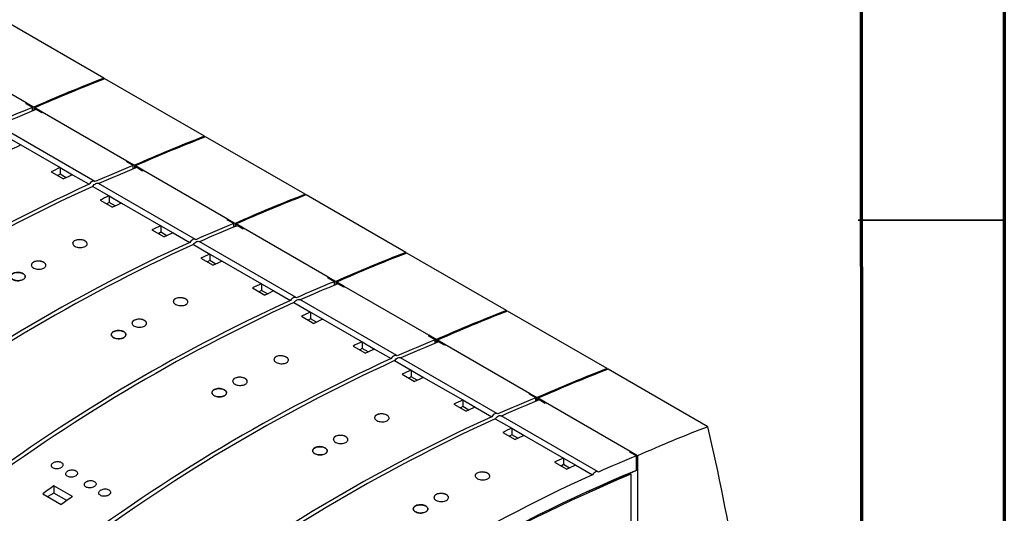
# Model space of a CAD drawing. Header units: millimetres. Extents: x 6 to 415, y 5 to 292.
# Tile 46 of 62: x 381 to 415, y 88 to 105. Entities that reach past the tile are written whole.
import ezdxf

# ---------------------------------------------------------------- set-up
doc = ezdxf.new("R2010")
doc.units = ezdxf.units.MM

msp = doc.modelspace()

# ---------------------------------------------------------------- linework, layer by layer
at = {"color": 7, "linetype": 'Continuous', "lineweight": 70}
for p, q in [((415, 292), (415, 5)), ((410, 287), (410.1581, 10))]:
    msp.add_line(p, q, dxfattribs=at)
at = {"color": 7, "linetype": 'Continuous', "lineweight": 25}
for p, q in [((384.1633, 103.3681), (380.7515, 105.3376)), ((381.5046, 102.5193), (378.6019, 104.195)), ((384.1706, 103.3368), (384.1633, 103.3681)), ((387.6105, 101.3781), (384.1987, 103.3476)), ((381.5046, 102.5193), (381.497, 102.4833)), ((381.5046, 102.4864), (381.5046, 102.5193)), ((381.7592, 102.3723), (381.5046, 102.5193)), ((381.715, 102.3649), (381.5046, 102.4864)), ((381.715, 102.2429), (381.715, 102.3649)), ((381.7592, 102.3723), (381.7592, 102.2611)), ((381.7945, 102.2755), (381.7945, 102.3519)), ((382.0491, 102.205), (381.7945, 102.3519)), ((382.0429, 102.1756), (381.8387, 102.2935)), ((382.0491, 102.205), (382.0415, 102.169)), ((384.9517, 100.5293), (382.0491, 102.205)), ((383.8564, 99.831), (380.533, 101.7496)), ((380.8974, 101.3227), (381.3217, 101.0778)), ((387.6178, 101.3468), (387.6105, 101.3781)), ((391.0576, 99.3881), (387.6458, 101.3576)), ((381.3217, 101.0778), (382.6652, 100.3022)), ((384.9517, 100.5293), (384.9442, 100.4933)), ((384.9517, 100.4964), (384.9517, 100.5293)), ((385.2063, 100.3824), (384.9517, 100.5293)), ((385.1621, 100.375), (384.9517, 100.4964)), ((382.3541, 100.1615), (382.7783, 99.9166)), ((382.6652, 100.3022), (383.0894, 100.0573)), ((382.6652, 100.3022), (382.6652, 100.0765)), ((385.1621, 100.2529), (385.1621, 100.375)), ((385.2063, 100.3824), (385.2063, 100.2711)), ((385.2417, 100.2855), (385.2417, 100.3619)), ((385.4962, 100.215), (385.2417, 100.3619)), ((385.49, 100.1856), (385.2859, 100.3035)), ((385.4962, 100.215), (385.4886, 100.179)), ((388.3989, 98.5393), (385.4962, 100.215)), ((382.6652, 100.0765), (382.5833, 100.0292)), ((382.8699, 99.9583), (382.6652, 100.0765)), ((383.0894, 100.0573), (383.6551, 99.7307)), ((383.7789, 99.6593), (384.3446, 99.3327)), ((387.3035, 97.8411), (383.9801, 99.7596)), ((384.0334, 99.192), (384.4577, 98.9471)), ((384.3446, 99.3327), (384.7688, 99.0878)), ((384.3446, 99.3327), (384.3446, 99.107)), ((391.0649, 99.3568), (391.0576, 99.3881)), ((394.5048, 97.3981), (391.093, 99.3677)), ((384.3446, 99.107), (384.2627, 99.0597)), ((384.5493, 98.9888), (384.3446, 99.107)), ((384.7688, 99.0878), (386.1123, 98.3122)), ((388.3989, 98.5393), (388.3913, 98.5033)), ((388.3989, 98.5064), (388.3989, 98.5393)), ((388.6534, 98.3924), (388.3989, 98.5393)), ((388.6093, 98.385), (388.3989, 98.5064)), ((385.8012, 98.1715), (386.2255, 97.9266)), ((386.1123, 98.3122), (386.5366, 98.0673)), ((386.1123, 98.3122), (386.1123, 98.0865)), ((388.6093, 98.2629), (388.6093, 98.385)), ((388.6534, 98.3924), (388.6534, 98.2811)), ((388.6888, 98.2955), (388.6888, 98.3719)), ((388.9434, 98.225), (388.6888, 98.3719)), ((388.9372, 98.1957), (388.733, 98.3135)), ((388.9434, 98.225), (388.9358, 98.189)), ((391.846, 96.5493), (388.9434, 98.225)), ((386.1123, 98.0865), (386.0304, 98.0392)), ((386.3171, 97.9683), (386.1123, 98.0865)), ((386.5366, 98.0673), (387.1023, 97.7407)), ((387.226, 97.6693), (387.7917, 97.3427)), ((390.7507, 95.8511), (387.4273, 97.7696)), ((387.4806, 97.2021), (387.9048, 96.9571)), ((387.7917, 97.117), (387.7098, 97.0697)), ((387.7917, 97.3427), (388.216, 97.0978)), ((387.7917, 97.3427), (387.7917, 97.117)), ((387.9964, 96.9988), (387.7917, 97.117)), ((394.5121, 97.3668), (394.5048, 97.3981)), ((397.9519, 95.4081), (394.5401, 97.3777)), ((388.216, 97.0978), (389.5595, 96.3222)), ((391.846, 96.5493), (391.8384, 96.5133)), ((391.846, 96.5164), (391.846, 96.5493)), ((392.1006, 96.4024), (391.846, 96.5493)), ((392.0564, 96.395), (391.846, 96.5164)), ((389.2483, 96.1815), (389.6726, 95.9366)), ((389.5595, 96.3222), (389.9837, 96.0773)), ((389.5595, 96.3222), (389.5595, 96.0965)), ((392.0564, 96.273), (392.0564, 96.395)), ((392.1006, 96.4024), (392.1006, 96.2911)), ((392.136, 96.3055), (392.136, 96.382)), ((392.3905, 96.235), (392.136, 96.382)), ((392.3843, 96.2057), (392.1801, 96.3235)), ((392.3905, 96.235), (392.3829, 96.199)), ((395.2932, 94.5593), (392.3905, 96.235)), ((389.5595, 96.0965), (389.4776, 96.0492)), ((389.7642, 95.9783), (389.5595, 96.0965)), ((389.9837, 96.0773), (390.5494, 95.7507)), ((394.1978, 93.8611), (390.8744, 95.7796)), ((390.6732, 95.6793), (391.2389, 95.3527)), ((390.9277, 95.2121), (391.352, 94.9671)), ((391.2389, 95.127), (391.157, 95.0797)), ((391.2389, 95.3527), (391.6631, 95.1078)), ((391.2389, 95.3527), (391.2389, 95.127)), ((391.4436, 95.0088), (391.2389, 95.127)), ((391.6631, 95.1078), (393.0066, 94.3322)), ((397.9592, 95.3768), (397.9519, 95.4081)), ((401.399, 93.4181), (397.9873, 95.3877)), ((395.2932, 94.5593), (395.2856, 94.5233)), ((395.2932, 94.5264), (395.2932, 94.5593)), ((395.5477, 94.4124), (395.2932, 94.5593)), ((395.5035, 94.405), (395.2932, 94.5264)), ((392.6955, 94.1916), (393.1198, 93.9466)), ((393.0066, 94.1065), (392.9247, 94.0592)), ((393.0066, 94.3322), (393.4309, 94.0873)), ((393.0066, 94.3322), (393.0066, 94.1065)), ((393.2114, 93.9883), (393.0066, 94.1065)), ((393.4309, 94.0873), (393.9966, 93.7607)), ((395.5035, 94.283), (395.5035, 94.405)), ((395.5477, 94.4124), (395.5477, 94.3011)), ((395.5831, 94.3155), (395.5831, 94.392)), ((395.8377, 94.245), (395.5831, 94.392)), ((395.8315, 94.2157), (395.6273, 94.3335)), ((395.8377, 94.245), (395.8301, 94.209)), ((398.7403, 92.5693), (395.8377, 94.245)), ((397.645, 91.8711), (394.3216, 93.7896)), ((394.1203, 93.6893), (394.686, 93.3627)), ((401.4063, 93.3868), (401.399, 93.4181)), ((394.3749, 93.2221), (394.7991, 92.9771)), ((394.686, 93.137), (394.6041, 93.0897)), ((394.686, 93.3627), (395.1103, 93.1178)), ((394.686, 93.3627), (394.686, 93.137)), ((394.8907, 93.0188), (394.686, 93.137)), ((395.1103, 93.1178), (396.4538, 92.3422)), ((404.8462, 91.4281), (401.4344, 93.3977)), ((398.7403, 92.5693), (398.7327, 92.5333)), ((398.7403, 92.5364), (398.7403, 92.5693)), ((398.9949, 92.4224), (398.7403, 92.5693)), ((398.9507, 92.415), (398.7403, 92.5364)), ((398.9507, 92.293), (398.9507, 92.415)), ((398.9949, 92.4224), (398.9949, 92.3111)), ((399.0302, 92.3255), (399.0302, 92.402)), ((399.2848, 92.255), (399.0302, 92.402)), ((396.1426, 92.2016), (396.5669, 91.9566)), ((396.4538, 92.1165), (396.3719, 92.0692)), ((396.4538, 92.3422), (396.878, 92.0973)), ((396.4538, 92.3422), (396.4538, 92.1165)), ((396.6585, 91.9983), (396.4538, 92.1165)), ((396.878, 92.0973), (397.4437, 91.7707)), ((399.2786, 92.2257), (399.0744, 92.3435)), ((399.2848, 92.255), (399.2772, 92.219)), ((402.1875, 90.5793), (399.2848, 92.255)), ((401.0921, 89.8811), (397.7687, 91.7996)), ((397.5675, 91.6993), (398.1331, 91.3727)), ((397.822, 91.2321), (398.2463, 90.9871)), ((398.1331, 91.147), (398.0512, 91.0997)), ((398.1331, 91.3727), (398.5574, 91.1278)), ((398.1331, 91.3727), (398.1331, 91.147)), ((398.3379, 91.0288), (398.1331, 91.147)), ((398.5574, 91.1278), (399.9009, 90.3522)), ((402.1875, 90.5793), (402.1799, 90.5433)), ((402.1875, 90.5464), (402.1875, 90.5793)), ((402.442, 90.4324), (402.1875, 90.5793)), ((402.3978, 90.425), (402.1875, 90.5464)), ((402.3978, 89.9297), (402.3978, 90.425)), ((402.442, 90.4324), (402.442, 79.2619)), ((399.5898, 90.2116), (400.014, 89.9666)), ((399.9009, 90.1265), (399.819, 90.0792)), ((399.9009, 90.3522), (400.3252, 90.1073)), ((399.9009, 90.3522), (399.9009, 90.1265)), ((400.1056, 90.0083), (399.9009, 90.1265)), ((400.3252, 90.1073), (400.8909, 89.7807)), ((400.7047, 89.1984), (402.1716, 89.8297)), ((402.1716, 89.8297), (402.214, 89.8052)), ((402.214, 89.8052), (402.214, 89.8471)), ((402.214, 89.8052), (402.214, 81.1736)), ((402.3554, 89.9047), (402.3554, 89.9125)), ((383.0868, 89.0326), (382.4504, 89.4)), ((382.4504, 89.4), (382.4504, 89.1555)), ((382.0685, 89.1297), (382.7049, 88.7623)), ((382.4504, 89.1555), (382.2371, 89.0324)), ((382.8961, 88.8981), (382.4504, 89.1555))]:
    msp.add_line(p, q, dxfattribs=at)
at = {"color": 7, "linetype": 'Continuous', "lineweight": 35}
msp.add_line((410, 98.5), (415, 98.5), dxfattribs=at)
at = {"color": 7, "linetype": 'Continuous', "lineweight": 25, "flags": 128}
for points in [[(383.8659, 99.8245), (383.8451, 99.8363), (383.8209, 99.8411), (383.7939, 99.8387), (383.7654, 99.8292), (383.7361, 99.813), (383.7073, 99.7906), (383.68, 99.7628), (383.6551, 99.7307)], [(383.7789, 99.6593), (383.8037, 99.6914), (383.8311, 99.7191), (383.8599, 99.7415), (383.8891, 99.7578), (383.9177, 99.7673), (383.9446, 99.7697), (383.9689, 99.7649), (383.9801, 99.7596)], [(387.313, 97.8345), (387.2923, 97.8463), (387.268, 97.8511), (387.2411, 97.8487), (387.2125, 97.8392), (387.1833, 97.823), (387.1545, 97.8006), (387.1271, 97.7728), (387.1023, 97.7407)], [(387.226, 97.6693), (387.2509, 97.7014), (387.2782, 97.7291), (387.307, 97.7516), (387.3362, 97.7678), (387.3648, 97.7773), (387.3918, 97.7797), (387.416, 97.7749), (387.4273, 97.7696)], [(390.7602, 95.8445), (390.7394, 95.8563), (390.7152, 95.8611), (390.6882, 95.8587), (390.6596, 95.8492), (390.6304, 95.833), (390.6016, 95.8106), (390.5743, 95.7828), (390.5494, 95.7507)], [(390.6732, 95.6793), (390.698, 95.7114), (390.7254, 95.7392), (390.7542, 95.7616), (390.7834, 95.7778), (390.812, 95.7873), (390.8389, 95.7897), (390.8632, 95.7849), (390.8744, 95.7796)], [(394.2073, 93.8545), (394.1866, 93.8663), (394.1623, 93.8711), (394.1354, 93.8687), (394.1068, 93.8592), (394.0776, 93.843), (394.0488, 93.8206), (394.0214, 93.7928), (393.9966, 93.7607)], [(394.1203, 93.6893), (394.1452, 93.7214), (394.1725, 93.7492), (394.2013, 93.7716), (394.2305, 93.7878), (394.2591, 93.7973), (394.286, 93.7997), (394.3103, 93.7949), (394.3216, 93.7896)], [(397.6545, 91.8645), (397.6337, 91.8763), (397.6095, 91.8811), (397.5825, 91.8787), (397.5539, 91.8693), (397.5247, 91.853), (397.4959, 91.8306), (397.4686, 91.8028), (397.4437, 91.7707)], [(397.5675, 91.6993), (397.5923, 91.7314), (397.6197, 91.7592), (397.6485, 91.7816), (397.6777, 91.7978), (397.7063, 91.8073), (397.7332, 91.8097), (397.7575, 91.8049), (397.7687, 91.7996)], [(401.1016, 89.8745), (401.0809, 89.8863), (401.0566, 89.8911), (401.0297, 89.8887), (401.0011, 89.8793), (400.9719, 89.863), (400.9431, 89.8406), (400.9157, 89.8128), (400.8909, 89.7807)]]:
    msp.add_lwpolyline(points, dxfattribs=at)
at = {"color": 7, "linetype": 'Continuous', "lineweight": 25}
for centre, radius, start, end in [((404.6795, 50.4306), 56.774, 111.18413, 113.81047), ((404.7149, 50.4102), 56.774, 111.18413, 113.81047), ((399.5124, 58.6528), 47.1964, 112.15369, 113.86335), ((399.6361, 58.5814), 47.1964, 112.15369, 113.86335), ((408.1267, 48.4406), 56.774, 111.18413, 113.81047), ((408.1621, 48.4202), 56.774, 111.18413, 113.81047), ((401.438, 56.1693), 49.2081, 114.12953, 114.5271), ((402.7815, 55.3937), 49.2081, 114.12953, 114.5271), ((402.9595, 56.6628), 47.1964, 112.15369, 113.86335), ((403.0832, 56.5914), 47.1964, 112.15369, 113.86335), ((403.2058, 55.1488), 49.2081, 114.12953, 114.5271), ((408.403, 45.5619), 59.5543, 114.553999, 127.154481), ((408.5267, 45.4905), 59.5543, 114.553999, 127.154481), ((404.4609, 54.4242), 49.2081, 114.12953, 114.5271), ((411.5738, 46.4506), 56.774, 111.18413, 113.81047), ((411.6092, 46.4302), 56.774, 111.18413, 113.81047), ((404.8852, 54.1793), 49.2081, 114.12953, 114.5271), ((406.2287, 53.4037), 49.2081, 114.12953, 114.5271), ((406.4066, 54.6728), 47.1964, 112.15369, 113.86335), ((406.5304, 54.6014), 47.1964, 112.15369, 113.86335), ((406.6529, 53.1588), 49.2081, 114.12953, 114.5271), ((411.8501, 43.5719), 59.5543, 114.553999, 127.154481), ((411.9738, 43.5005), 59.5543, 114.553999, 127.154481), ((407.908, 52.4342), 49.2081, 114.12953, 114.5271), ((415.021, 44.4606), 56.774, 111.18413, 113.81047), ((415.0563, 44.4402), 56.774, 111.18413, 113.81047), ((408.3323, 52.1893), 49.2081, 114.12953, 114.5271), ((409.6758, 51.4137), 49.2081, 114.12953, 114.5271), ((409.8538, 52.6828), 47.1964, 112.15369, 113.86335), ((409.9775, 52.6114), 47.1964, 112.15369, 113.86335), ((410.1001, 51.1688), 49.2081, 114.12953, 114.5271), ((415.2972, 41.5819), 59.5543, 114.553999, 127.154481), ((415.421, 41.5105), 59.5543, 114.553999, 127.154481), ((411.3552, 50.4442), 49.2081, 114.12953, 114.5271), ((411.7794, 50.1993), 49.2081, 114.12953, 114.5271), ((418.4681, 42.4706), 56.774, 111.18413, 113.81047), ((418.5035, 42.4502), 56.774, 111.18413, 113.81047), ((413.1229, 49.4237), 49.2081, 114.12953, 114.5271), ((413.5472, 49.1788), 49.2081, 114.12953, 114.5271), ((413.3009, 50.6928), 47.1964, 112.15369, 113.86335), ((413.4247, 50.6214), 47.1964, 112.15369, 113.86335), ((418.7444, 39.5919), 59.5543, 114.553999, 127.154481), ((418.8681, 39.5205), 59.5543, 114.553999, 127.154481), ((421.9153, 40.4806), 56.774, 111.18413, 113.81047), ((414.8023, 48.4542), 49.2081, 114.12953, 114.5271), ((415.2266, 48.2093), 49.2081, 114.12953, 114.5271), ((421.9506, 40.4602), 56.774, 111.18413, 113.81047), ((416.7481, 48.7028), 47.1964, 112.15369, 113.86335), ((416.5701, 47.4337), 49.2081, 114.12953, 114.5271), ((416.9944, 47.1888), 49.2081, 114.12953, 114.5271), ((416.8718, 48.6314), 47.1964, 112.15369, 113.86335), ((422.1915, 37.6019), 59.5543, 114.553999, 127.154481), ((422.3153, 37.5305), 59.5543, 114.553999, 127.154481), ((425.3624, 38.4906), 56.774, 111.18413, 113.81047), ((319.9815, 71.7669), 87.1124, 6.497377, 13.043983), ((418.2495, 46.4642), 49.2081, 114.12953, 114.5271), ((418.6737, 46.2193), 49.2081, 114.12953, 114.5271), ((420.1952, 46.7128), 47.1964, 112.15369, 113.86335), ((420.0172, 45.4437), 49.2081, 114.12953, 114.5271), ((420.4415, 45.1988), 49.2081, 114.12953, 114.5271), ((424.5133, 36.9227), 57.4355, 112.646768, 127.347856), ((425.6387, 35.612), 59.5543, 114.553999, 127.154481), ((424.5027, 36.9227), 57.3877, 112.854266, 127.140358), ((419.6076, 47.3212), 45.9455, 112.05471, 112.24512), ((421.6324, 33.6402), 68.1497, 125.095496, 125.488804), ((422.2688, 33.2729), 68.1497, 125.095496, 125.488804)]:
    msp.add_arc(centre, radius, start, end, dxfattribs=at)
for points, knots in [([(383.5181, 97.5985), (383.4962, 97.5896), (383.4525, 97.5718), (383.369, 97.5626), (383.2837, 97.5681), (383.2047, 97.5888), (383.1413, 97.6221), (383.1004, 97.6642), (383.0865, 97.7105), (383.1013, 97.7556), (383.1432, 97.7944), (383.2075, 97.8227), (383.2869, 97.837), (383.3725, 97.8359), (383.4545, 97.8195), (383.5237, 97.7897), (383.5722, 97.7499), (383.5949, 97.7047), (383.5888, 97.6591), (383.5599, 97.6226), (383.5297, 97.6052), (383.5181, 97.5985)], [0, 0, 0, 0, 0.0538136, 0.1076292, 0.1613918, 0.215057, 0.2686389, 0.3221831, 0.375745, 0.4293769, 0.4831041, 0.5369166, 0.5907653, 0.6445787, 0.6982971, 0.7518997, 0.8054258, 0.8589529, 0.9125575, 0.9662762, 1, 1, 1, 1]), ([(383.5882, 97.6896), (383.5882, 97.6999), (383.5881, 97.7254), (383.5557, 97.7645), (383.4992, 97.8009), (383.4241, 97.8258), (383.3399, 97.8365), (383.2558, 97.8317), (383.1809, 97.8119), (383.1252, 97.7792), (383.094, 97.7425), (383.0944, 97.7174), (383.0946, 97.7077)], [0, 0, 0, 0, 0.072837, 0.1801923, 0.2873287, 0.3943578, 0.5014395, 0.6087099, 0.7162087, 0.8238671, 0.9315483, 1, 1, 1, 1]), ([(382.1039, 96.859), (382.082, 96.8493), (382.0384, 96.83), (381.9549, 96.8188), (381.8698, 96.8228), (381.7908, 96.8426), (381.7272, 96.8757), (381.6862, 96.9185), (381.6723, 96.9661), (381.6871, 97.0131), (381.729, 97.0542), (381.7932, 97.0847), (381.8725, 97.1011), (381.958, 97.1017), (382.04, 97.0864), (382.1093, 97.057), (382.1579, 97.0169), (382.1807, 96.9704), (382.1746, 96.9231), (382.1457, 96.8847), (382.1155, 96.8661), (382.1039, 96.859)], [0, 0, 0, 0, 0.0537158, 0.1074322, 0.1611351, 0.2148162, 0.2684806, 0.3221381, 0.3757989, 0.4294731, 0.483168, 0.5368833, 0.5906102, 0.6443314, 0.6980298, 0.7516979, 0.8053455, 0.8589922, 0.9126607, 0.9663595, 1, 1, 1, 1]), ([(382.174, 96.9547), (382.174, 96.9653), (382.1739, 96.9916), (382.1417, 97.0314), (382.0853, 97.068), (382.01, 97.0923), (381.9257, 97.1017), (381.8415, 97.0951), (381.7667, 97.0731), (381.711, 97.0381), (381.6798, 96.9995), (381.6802, 96.9736), (381.6804, 96.9635)], [0, 0, 0, 0, 0.0723835, 0.1797555, 0.28707, 0.3943538, 0.501651, 0.6090009, 0.716409, 0.823853, 0.9312967, 1, 1, 1, 1]), ([(381.3968, 96.4677), (381.4147, 96.4799), (381.4505, 96.5044), (381.473, 96.5516), (381.4683, 96.5999), (381.4353, 96.645), (381.3781, 96.6816), (381.303, 96.7057), (381.2186, 96.7145), (381.1344, 96.7069), (381.0598, 96.6838), (381.0032, 96.6477), (380.9711, 96.6027), (380.9671, 96.554), (380.9916, 96.507), (381.0418, 96.4672), (381.1121, 96.4389), (381.1946, 96.4254), (381.2797, 96.4283), (381.3494, 96.4443), (381.3836, 96.4612), (381.3968, 96.4677)], [0, 0, 0, 0, 0.0536974, 0.1073954, 0.1610914, 0.214781, 0.2684626, 0.3221395, 0.3758189, 0.4295056, 0.4832, 0.5368979, 0.590594, 0.644286, 0.6979734, 0.7516574, 0.8053407, 0.8590239, 0.9127082, 0.9663954, 1, 1, 1, 1]), ([(381.3968, 96.4693), (381.3749, 96.4593), (381.3313, 96.4392), (381.2479, 96.427), (381.1628, 96.4303), (381.0837, 96.4496), (381.0202, 96.4827), (380.9791, 96.5258), (380.9652, 96.5741), (380.98, 96.622), (381.0219, 96.6642), (381.0861, 96.6958), (381.1654, 96.7133), (381.2509, 96.7147), (381.3328, 96.7), (381.4021, 96.6707), (381.4508, 96.6304), (381.4736, 96.5834), (381.4675, 96.5352), (381.4386, 96.4959), (381.4084, 96.4767), (381.3968, 96.4693)], [0, 0, 0, 0, 0.0536935, 0.1073875, 0.1610772, 0.2147633, 0.2684479, 0.3221307, 0.3758135, 0.4294987, 0.4831873, 0.5368806, 0.5905778, 0.6442748, 0.6979677, 0.7516509, 0.8053294, 0.8590069, 0.912691, 0.9663834, 1, 1, 1, 1]), ([(386.9652, 95.6085), (386.9434, 95.5996), (386.8996, 95.5818), (386.8161, 95.5726), (386.7309, 95.5781), (386.6519, 95.5989), (386.5884, 95.6321), (386.5475, 95.6742), (386.5337, 95.7205), (386.5485, 95.7656), (386.5903, 95.8045), (386.6546, 95.8327), (386.7341, 95.847), (386.8197, 95.8459), (386.9017, 95.8295), (386.9708, 95.7997), (387.0194, 95.76), (387.042, 95.7147), (387.0359, 95.6691), (387.0071, 95.6326), (386.9769, 95.6152), (386.9652, 95.6085)], [0, 0, 0, 0, 0.0538136, 0.1076292, 0.1613918, 0.215057, 0.268639, 0.3221832, 0.3757451, 0.429377, 0.4831042, 0.5369167, 0.5907654, 0.6445795, 0.698297, 0.7518997, 0.8054258, 0.8589528, 0.9125575, 0.9662762, 1, 1, 1, 1]), ([(387.0353, 95.6996), (387.0353, 95.7099), (387.0352, 95.7354), (387.0028, 95.7745), (386.9464, 95.8109), (386.8712, 95.8358), (386.787, 95.8465), (386.7029, 95.8417), (386.628, 95.8219), (386.5724, 95.7892), (386.5411, 95.7525), (386.5416, 95.7274), (386.5418, 95.7177)], [0, 0, 0, 0, 0.072837, 0.1801923, 0.2873287, 0.3943578, 0.5014395, 0.6087099, 0.7162087, 0.8238671, 0.9315483, 1, 1, 1, 1]), ([(385.551, 94.869), (385.5292, 94.8593), (385.4855, 94.84), (385.4021, 94.8288), (385.317, 94.8328), (385.2379, 94.8526), (385.1744, 94.8857), (385.1334, 94.9285), (385.1195, 94.9761), (385.1343, 95.0231), (385.1761, 95.0642), (385.2404, 95.0947), (385.3197, 95.1111), (385.4052, 95.1117), (385.4872, 95.0964), (385.5564, 95.067), (385.6051, 95.0269), (385.6278, 94.9804), (385.6217, 94.9331), (385.5928, 94.8947), (385.5626, 94.8761), (385.551, 94.869)], [0, 0, 0, 0, 0.0537158, 0.1074323, 0.1611352, 0.2148162, 0.2684807, 0.3221382, 0.375799, 0.4294732, 0.4831681, 0.5368835, 0.5906101, 0.6443313, 0.6980297, 0.7516978, 0.8053454, 0.8589922, 0.9126607, 0.9663595, 1, 1, 1, 1]), ([(385.6211, 94.9647), (385.6211, 94.9753), (385.6211, 95.0016), (385.5888, 95.0414), (385.5324, 95.078), (385.4572, 95.1023), (385.3729, 95.1118), (385.2887, 95.1051), (385.2138, 95.0831), (385.1582, 95.0481), (385.1269, 95.0096), (385.1273, 94.9836), (385.1275, 94.9735)], [0, 0, 0, 0, 0.0723835, 0.1797556, 0.2870702, 0.394354, 0.5016513, 0.6090002, 0.7164089, 0.8238529, 0.9312967, 1, 1, 1, 1]), ([(384.8439, 94.4777), (384.8618, 94.4899), (384.8977, 94.5144), (384.9201, 94.5616), (384.9155, 94.6099), (384.8824, 94.655), (384.8252, 94.6916), (384.7502, 94.7157), (384.6658, 94.7245), (384.5815, 94.7169), (384.5069, 94.6938), (384.4504, 94.6577), (384.4183, 94.6127), (384.4142, 94.564), (384.4387, 94.5171), (384.4889, 94.4772), (384.5592, 94.4489), (384.6418, 94.4354), (384.7269, 94.4383), (384.7965, 94.4543), (384.8307, 94.4712), (384.8439, 94.4777)], [0, 0, 0, 0, 0.0536974, 0.107395, 0.1610917, 0.2147812, 0.2684629, 0.3221397, 0.3758192, 0.4295058, 0.4832003, 0.5368982, 0.5905946, 0.644286, 0.6979734, 0.7516574, 0.8053407, 0.8590239, 0.9127082, 0.9663954, 1, 1, 1, 1]), ([(384.8439, 94.4793), (384.8221, 94.4693), (384.7784, 94.4492), (384.695, 94.437), (384.6099, 94.4403), (384.5309, 94.4596), (384.4673, 94.4927), (384.4263, 94.5358), (384.4124, 94.5841), (384.4272, 94.632), (384.469, 94.6742), (384.5332, 94.7058), (384.6125, 94.7233), (384.698, 94.7247), (384.78, 94.71), (384.8492, 94.6808), (384.8979, 94.6404), (384.9207, 94.5934), (384.9146, 94.5452), (384.8857, 94.5059), (384.8555, 94.4867), (384.8439, 94.4793)], [0, 0, 0, 0, 0.0536935, 0.107387, 0.1610774, 0.2147635, 0.2684471, 0.3221308, 0.3758136, 0.4294989, 0.4831874, 0.5368807, 0.5905779, 0.6442749, 0.6979678, 0.7516519, 0.8053294, 0.8590069, 0.912691, 0.9663834, 1, 1, 1, 1]), ([(390.4124, 93.6185), (390.3905, 93.6096), (390.3468, 93.5918), (390.2632, 93.5826), (390.178, 93.5881), (390.099, 93.6089), (390.0356, 93.6421), (389.9947, 93.6843), (389.9808, 93.7305), (389.9956, 93.7756), (390.0375, 93.8145), (390.1017, 93.8427), (390.1812, 93.857), (390.2668, 93.8559), (390.3488, 93.8395), (390.418, 93.8097), (390.4665, 93.77), (390.4892, 93.7247), (390.4831, 93.6791), (390.4542, 93.6426), (390.424, 93.6252), (390.4124, 93.6185)], [0, 0, 0, 0, 0.0538137, 0.1076297, 0.1613909, 0.2150561, 0.2686381, 0.3221823, 0.375745, 0.4293769, 0.4831042, 0.5369168, 0.5907655, 0.6445789, 0.6982956, 0.7519002, 0.8054263, 0.8589534, 0.9125575, 0.9662762, 1, 1, 1, 1]), ([(390.4825, 93.7096), (390.4825, 93.7199), (390.4824, 93.7454), (390.45, 93.7845), (390.3935, 93.8209), (390.3184, 93.8458), (390.2342, 93.8565), (390.1501, 93.8518), (390.0752, 93.8319), (390.0195, 93.7992), (389.9882, 93.7625), (389.9887, 93.7374), (389.9889, 93.7277)], [0, 0, 0, 0, 0.0728357, 0.1801912, 0.2873316, 0.3943591, 0.501441, 0.6087116, 0.7162107, 0.8238693, 0.9315507, 1, 1, 1, 1]), ([(388.9982, 92.879), (388.9763, 92.8693), (388.9326, 92.85), (388.8492, 92.8388), (388.7641, 92.8428), (388.6851, 92.8626), (388.6215, 92.8957), (388.5805, 92.9385), (388.5666, 92.9861), (388.5814, 93.0331), (388.6233, 93.0742), (388.6875, 93.1047), (388.7668, 93.1211), (388.8523, 93.1217), (388.9343, 93.1064), (389.0035, 93.077), (389.0522, 93.0369), (389.0749, 92.9904), (389.0689, 92.9431), (389.04, 92.9048), (389.0098, 92.8861), (388.9982, 92.879)], [0, 0, 0, 0, 0.0537156, 0.1074325, 0.1611353, 0.2148172, 0.2684817, 0.3221382, 0.3757982, 0.4294729, 0.4831677, 0.536883, 0.5906099, 0.6443317, 0.6980293, 0.7516982, 0.8053448, 0.8589924, 0.9126608, 0.9663596, 1, 1, 1, 1]), ([(389.0683, 92.9747), (389.0683, 92.9853), (389.0682, 93.0116), (389.036, 93.0514), (388.9796, 93.088), (388.9043, 93.1123), (388.82, 93.1218), (388.7358, 93.1151), (388.661, 93.0931), (388.6053, 93.0581), (388.5741, 93.0196), (388.5745, 92.9936), (388.5747, 92.9835)], [0, 0, 0, 0, 0.0723848, 0.1797567, 0.287071, 0.3943546, 0.5016517, 0.6090003, 0.7164088, 0.8238528, 0.9312956, 1, 1, 1, 1]), ([(388.2911, 92.4893), (388.2692, 92.4793), (388.2256, 92.4592), (388.1422, 92.447), (388.0571, 92.4503), (387.978, 92.4696), (387.9145, 92.5027), (387.8734, 92.5458), (387.8595, 92.5941), (387.8743, 92.642), (387.9162, 92.6842), (387.9804, 92.7158), (388.0597, 92.7333), (388.1452, 92.7347), (388.2271, 92.72), (388.2964, 92.6908), (388.3451, 92.6504), (388.3678, 92.6034), (388.3617, 92.5552), (388.3329, 92.5159), (388.3027, 92.4967), (388.2911, 92.4893)], [0, 0, 0, 0, 0.0536935, 0.1073871, 0.1610782, 0.2147643, 0.268447, 0.3221307, 0.3758143, 0.429499, 0.4831874, 0.5368806, 0.5905778, 0.6442748, 0.6979669, 0.751652, 0.8053286, 0.8590078, 0.9126912, 0.9663833, 1, 1, 1, 1]), ([(388.2911, 92.4877), (388.309, 92.4999), (388.3448, 92.5245), (388.3673, 92.5716), (388.3626, 92.6199), (388.3296, 92.665), (388.2724, 92.7016), (388.1973, 92.7257), (388.1129, 92.7345), (388.0287, 92.7269), (387.9541, 92.7038), (387.8975, 92.6677), (387.8654, 92.6228), (387.8614, 92.574), (387.8859, 92.5271), (387.9361, 92.4872), (388.0064, 92.459), (388.0889, 92.4454), (388.174, 92.4483), (388.2437, 92.4643), (388.2779, 92.4812), (388.2911, 92.4877)], [0, 0, 0, 0, 0.0536976, 0.1073953, 0.1610906, 0.2147821, 0.2684628, 0.3221398, 0.3758185, 0.4295058, 0.4832001, 0.536898, 0.5905941, 0.6442863, 0.6979729, 0.7516579, 0.8053404, 0.8590228, 0.9127078, 0.9663954, 1, 1, 1, 1]), ([(393.8595, 91.6285), (393.8377, 91.6196), (393.7939, 91.6018), (393.7104, 91.5926), (393.6252, 91.5981), (393.5462, 91.6189), (393.4827, 91.6521), (393.4418, 91.6943), (393.428, 91.7405), (393.4428, 91.7856), (393.4846, 91.8245), (393.5489, 91.8527), (393.6283, 91.8671), (393.714, 91.8659), (393.796, 91.8495), (393.8651, 91.8197), (393.9136, 91.78), (393.9363, 91.7347), (393.9302, 91.6891), (393.9014, 91.6527), (393.8712, 91.6352), (393.8595, 91.6285)], [0, 0, 0, 0, 0.053814, 0.1076291, 0.1613917, 0.2150569, 0.2686389, 0.3221831, 0.3757442, 0.4293761, 0.4831034, 0.5369158, 0.5907646, 0.644578, 0.6982963, 0.751899, 0.8054251, 0.8589522, 0.9125575, 0.9662762, 1, 1, 1, 1]), ([(393.9296, 91.7196), (393.9296, 91.7299), (393.9295, 91.7554), (393.8971, 91.7946), (393.8407, 91.8309), (393.7655, 91.8558), (393.6813, 91.8665), (393.5972, 91.8618), (393.5223, 91.8419), (393.4667, 91.8092), (393.4354, 91.7725), (393.4359, 91.7474), (393.436, 91.7377)], [0, 0, 0, 0, 0.0728384, 0.1801938, 0.2873303, 0.3943576, 0.5014394, 0.6087098, 0.7162087, 0.823867, 0.9315483, 1, 1, 1, 1]), ([(392.4453, 90.889), (392.4235, 90.8793), (392.3798, 90.86), (392.2964, 90.8488), (392.2113, 90.8528), (392.1322, 90.8726), (392.0687, 90.9057), (392.0276, 90.9485), (392.0138, 90.9961), (392.0286, 91.0431), (392.0704, 91.0842), (392.1346, 91.1147), (392.214, 91.1311), (392.2995, 91.1317), (392.3815, 91.1164), (392.4507, 91.087), (392.4994, 91.0469), (392.5221, 91.0004), (392.516, 90.9531), (392.4871, 90.9148), (392.4569, 90.8961), (392.4453, 90.889)], [0, 0, 0, 0, 0.053716, 0.1074319, 0.1611348, 0.2148168, 0.2684812, 0.3221378, 0.3757994, 0.4294741, 0.4831685, 0.5368838, 0.5906107, 0.6443313, 0.6980305, 0.7516976, 0.8053462, 0.8589921, 0.9126606, 0.9663594, 1, 1, 1, 1]), ([(392.5154, 90.9847), (392.5154, 90.9953), (392.5154, 91.0216), (392.4831, 91.0614), (392.4267, 91.098), (392.3515, 91.1224), (392.2671, 91.1318), (392.183, 91.1251), (392.1081, 91.1031), (392.0525, 91.0681), (392.0212, 91.0296), (392.0216, 91.0036), (392.0218, 90.9935)], [0, 0, 0, 0, 0.0723851, 0.1797574, 0.2870684, 0.3943524, 0.5016498, 0.6090011, 0.716409, 0.8238531, 0.9312979, 1, 1, 1, 1]), ([(391.7382, 90.4977), (391.7561, 90.5099), (391.792, 90.5345), (391.8144, 90.5816), (391.8098, 90.6299), (391.7767, 90.675), (391.7195, 90.7116), (391.6445, 90.7357), (391.5601, 90.7445), (391.4758, 90.7369), (391.4012, 90.7138), (391.3447, 90.6777), (391.3126, 90.6328), (391.3085, 90.584), (391.333, 90.5371), (391.3832, 90.4972), (391.4535, 90.469), (391.5361, 90.4554), (391.6212, 90.4583), (391.6908, 90.4743), (391.725, 90.4912), (391.7382, 90.4977)], [0, 0, 0, 0, 0.0536975, 0.1073951, 0.1610918, 0.2147813, 0.268462, 0.3221388, 0.375819, 0.4295051, 0.4831998, 0.5368977, 0.5905937, 0.6442858, 0.6979739, 0.751657, 0.8053412, 0.8590236, 0.9127085, 0.9663953, 1, 1, 1, 1]), ([(391.7382, 90.4993), (391.7164, 90.4893), (391.6727, 90.4692), (391.5893, 90.4571), (391.5042, 90.4603), (391.4252, 90.4796), (391.3616, 90.5127), (391.3205, 90.5558), (391.3066, 90.6041), (391.3215, 90.652), (391.3633, 90.6942), (391.4275, 90.7258), (391.5068, 90.7433), (391.5923, 90.7447), (391.6743, 90.73), (391.7435, 90.7008), (391.7922, 90.6604), (391.815, 90.6134), (391.8089, 90.5652), (391.78, 90.5259), (391.7498, 90.5067), (391.7382, 90.4993)], [0, 0, 0, 0, 0.0536939, 0.1073875, 0.1610772, 0.2147633, 0.268448, 0.3221299, 0.3758136, 0.4294983, 0.4831872, 0.5368806, 0.5905779, 0.6442749, 0.6979671, 0.7516503, 0.8053288, 0.8590064, 0.9126912, 0.9663832, 1, 1, 1, 1]), ([(382.4221, 90.1897), (382.4077, 90.1778), (382.3789, 90.1541), (382.361, 90.1107), (382.365, 90.0677), (382.3917, 90.0291), (382.4376, 89.9997), (382.4975, 89.9824), (382.5647, 89.9792), (382.6319, 89.9905), (382.6916, 90.0149), (382.737, 90.0499), (382.7627, 90.0915), (382.7658, 90.1349), (382.7459, 90.1752), (382.7055, 90.2079), (382.6493, 90.2293), (382.5835, 90.2372), (382.5157, 90.2305), (382.46, 90.2129), (382.4326, 90.1962), (382.4221, 90.1897)], [0, 0, 0, 0, 0.0539967, 0.107998, 0.1618938, 0.2155557, 0.2689932, 0.322315, 0.3756954, 0.4292707, 0.4830889, 0.5370873, 0.5911244, 0.6450473, 0.698762, 0.7522638, 0.8056319, 0.8590052, 0.9125097, 0.9662273, 1, 1, 1, 1]), ([(382.917, 89.904), (382.9027, 89.8921), (382.8739, 89.8684), (382.856, 89.825), (382.8599, 89.7819), (382.8867, 89.7434), (382.9326, 89.7139), (382.9925, 89.6967), (383.0597, 89.6935), (383.1269, 89.7047), (383.1866, 89.7292), (383.232, 89.7642), (383.2577, 89.8058), (383.2607, 89.8492), (383.2409, 89.8895), (383.2005, 89.9221), (383.1443, 89.9435), (383.0785, 89.9514), (383.0106, 89.9447), (382.955, 89.9272), (382.9276, 89.9104), (382.917, 89.904)], [0, 0, 0, 0, 0.0539972, 0.1079973, 0.1618932, 0.2155551, 0.2689926, 0.3223145, 0.375695, 0.4292703, 0.4830885, 0.5370869, 0.591124, 0.645047, 0.6987618, 0.7522636, 0.8056318, 0.8590051, 0.9125096, 0.9662272, 1, 1, 1, 1]), ([(397.3067, 89.6385), (397.2848, 89.6296), (397.2411, 89.6118), (397.1575, 89.6026), (397.0723, 89.6081), (396.9933, 89.6289), (396.9299, 89.6621), (396.889, 89.7043), (396.8751, 89.7505), (396.8899, 89.7956), (396.9318, 89.8345), (396.996, 89.8627), (397.0755, 89.8771), (397.1611, 89.8759), (397.2431, 89.8595), (397.3123, 89.8297), (397.3608, 89.79), (397.3834, 89.7447), (397.3774, 89.6991), (397.3485, 89.6627), (397.3183, 89.6452), (397.3067, 89.6385)], [0, 0, 0, 0, 0.0538136, 0.1076287, 0.1613913, 0.2150565, 0.2686385, 0.3221827, 0.3757453, 0.4293772, 0.4831045, 0.536917, 0.5907657, 0.6445791, 0.6982958, 0.7519003, 0.8054264, 0.8589535, 0.9125575, 0.9662762, 1, 1, 1, 1]), ([(397.3768, 89.7296), (397.3768, 89.7399), (397.3767, 89.7654), (397.3443, 89.8046), (397.2878, 89.8409), (397.2126, 89.8658), (397.1284, 89.8765), (397.0443, 89.8718), (396.9695, 89.852), (396.9138, 89.8192), (396.8825, 89.7825), (396.883, 89.7574), (396.8832, 89.7477)], [0, 0, 0, 0, 0.0728355, 0.1801908, 0.2873271, 0.394358, 0.5014397, 0.6087099, 0.7162088, 0.8238672, 0.9315483, 1, 1, 1, 1]), ([(383.5534, 89.5366), (383.5391, 89.5247), (383.5103, 89.501), (383.4924, 89.4576), (383.4963, 89.4146), (383.5231, 89.376), (383.569, 89.3465), (383.6289, 89.3293), (383.6961, 89.3261), (383.7633, 89.3373), (383.823, 89.3618), (383.8684, 89.3968), (383.8941, 89.4384), (383.8971, 89.4818), (383.8773, 89.5221), (383.8369, 89.5548), (383.7807, 89.5762), (383.7149, 89.584), (383.647, 89.5773), (383.5914, 89.5598), (383.564, 89.543), (383.5534, 89.5366)], [0, 0, 0, 0, 0.0539968, 0.1079981, 0.1618939, 0.2155558, 0.2689933, 0.3223152, 0.3756956, 0.4292709, 0.4830891, 0.5370875, 0.5911246, 0.6450492, 0.6987618, 0.7522637, 0.8056318, 0.8590051, 0.9125096, 0.9662272, 1, 1, 1, 1]), ([(384.0484, 89.2508), (384.034, 89.239), (384.0053, 89.2152), (383.9874, 89.1718), (383.9913, 89.1288), (384.018, 89.0903), (384.0639, 89.0608), (384.1238, 89.0436), (384.1911, 89.0404), (384.2583, 89.0516), (384.318, 89.076), (384.3633, 89.111), (384.3891, 89.1526), (384.3921, 89.1961), (384.3722, 89.2364), (384.3319, 89.269), (384.2757, 89.2904), (384.2099, 89.2983), (384.142, 89.2916), (384.0864, 89.274), (384.059, 89.2573), (384.0484, 89.2508)], [0, 0, 0, 0, 0.0539968, 0.1079981, 0.1618939, 0.2155558, 0.2689933, 0.3223152, 0.3756956, 0.4292709, 0.4830891, 0.5370875, 0.5911246, 0.6450492, 0.6987618, 0.7522637, 0.8056318, 0.8590051, 0.9125096, 0.9662272, 1, 1, 1, 1]), ([(395.8925, 88.899), (395.8706, 88.8893), (395.8269, 88.87), (395.7435, 88.8588), (395.6584, 88.8628), (395.5794, 88.8826), (395.5158, 88.9157), (395.4748, 88.9585), (395.4609, 89.0061), (395.4757, 89.0531), (395.5176, 89.0942), (395.5818, 89.1247), (395.6611, 89.1411), (395.7466, 89.1417), (395.8286, 89.1264), (395.8978, 89.097), (395.9465, 89.0569), (395.9692, 89.0104), (395.9631, 88.9631), (395.9343, 88.9248), (395.9041, 88.9062), (395.8925, 88.899)], [0, 0, 0, 0, 0.0537156, 0.1074325, 0.1611353, 0.2148154, 0.2684818, 0.3221383, 0.3757983, 0.429473, 0.4831678, 0.5368831, 0.59061, 0.6443318, 0.6980293, 0.7516982, 0.8053449, 0.8589924, 0.9126608, 0.9663596, 1, 1, 1, 1]), ([(395.9626, 88.9947), (395.9625, 89.0053), (395.9625, 89.0316), (395.9303, 89.0714), (395.8739, 89.108), (395.7986, 89.1324), (395.7143, 89.1418), (395.6301, 89.1351), (395.5553, 89.1131), (395.4996, 89.0781), (395.4684, 89.0396), (395.4688, 89.0136), (395.469, 89.0035)], [0, 0, 0, 0, 0.0723848, 0.1797567, 0.287071, 0.3943546, 0.5016517, 0.6090003, 0.7164088, 0.8238528, 0.9312956, 1, 1, 1, 1]), ([(395.1853, 88.5077), (395.2033, 88.5199), (395.2391, 88.5445), (395.2616, 88.5916), (395.2569, 88.6399), (395.2239, 88.685), (395.1666, 88.7216), (395.0916, 88.7457), (395.0072, 88.7545), (394.9229, 88.7469), (394.8483, 88.7238), (394.7918, 88.6877), (394.7597, 88.6428), (394.7557, 88.594), (394.7801, 88.5471), (394.8304, 88.5072), (394.9007, 88.479), (394.9832, 88.4654), (395.0683, 88.4684), (395.1379, 88.4843), (395.1722, 88.5012), (395.1853, 88.5077)], [0, 0, 0, 0, 0.0536973, 0.1073958, 0.161091, 0.2147807, 0.2684632, 0.3221401, 0.3758188, 0.429506, 0.4832002, 0.5368981, 0.5905942, 0.6442863, 0.6979728, 0.7516578, 0.8053402, 0.8590242, 0.9127079, 0.9663955, 1, 1, 1, 1]), ([(395.1853, 88.5093), (395.1635, 88.4993), (395.1198, 88.4792), (395.0365, 88.4671), (394.9514, 88.4703), (394.8723, 88.4896), (394.8088, 88.5227), (394.7677, 88.5658), (394.7538, 88.6141), (394.7686, 88.662), (394.8105, 88.7042), (394.8747, 88.7358), (394.954, 88.7533), (395.0394, 88.7547), (395.1214, 88.74), (395.1907, 88.7108), (395.2394, 88.6704), (395.2621, 88.6234), (395.256, 88.5752), (395.2272, 88.5359), (395.197, 88.5167), (395.1853, 88.5093)], [0, 0, 0, 0, 0.0536935, 0.107387, 0.1610767, 0.2147645, 0.2684472, 0.3221309, 0.375813, 0.4294987, 0.483187, 0.5368803, 0.5905774, 0.6442744, 0.6979682, 0.7516513, 0.8053298, 0.8590073, 0.9126908, 0.9663835, 1, 1, 1, 1])]:
    msp.add_open_spline(points, degree=3, knots=knots, dxfattribs=at)

doc.saveas('drawing.dxf')
